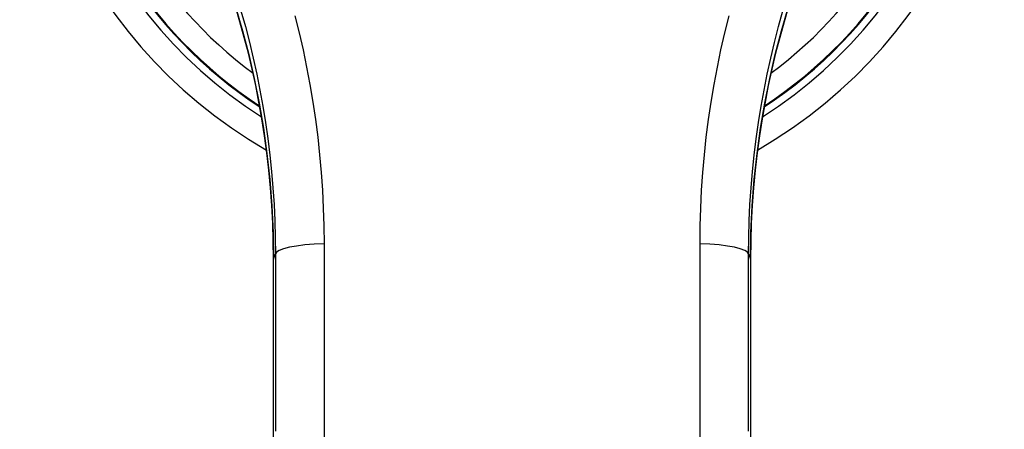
# Model space of a CAD drawing. Header units: inches. Extents: x 21 to 233, y 18 to 141.
# Tile 15 of 27: x 136.225 to 137.893, y 79.315 to 80.009. Entities that reach past the tile are written whole.
import ezdxf

# ---------------------------------------------------------------- set-up
doc = ezdxf.new("R2010")
doc.units = ezdxf.units.IN
doc.header["$MEASUREMENT"] = 0
doc.layers.add('Visible Edges(ANSI)', color=7, linetype='Continuous', lineweight=25)
doc.layers.add('Visible Tangent Edges(ANSI)', color=7, linetype='Continuous', lineweight=25)

msp = doc.modelspace()

# ---------------------------------------------------------------- linework, layer by layer
at = {"layer": 'Visible Edges(ANSI)', "flags": 128}
for points in [[(136.5062, 80.2421), (136.5219, 80.2091), (136.5371, 80.1751), (136.5517, 80.14), (136.5655, 80.1039), (136.5786, 80.0668), (136.5909, 80.0287), (136.6023, 79.9898), (136.6127, 79.9499), (136.622, 79.9092), (136.6304, 79.8677), (136.6376, 79.8253), (136.6436, 79.782), (136.6483, 79.7382), (136.6518, 79.6937), (136.6539, 79.6487), (136.6546, 79.6034)], [(137.4628, 79.6034), (137.4636, 79.6487), (137.4657, 79.6937), (137.4691, 79.7382), (137.4739, 79.782), (137.4799, 79.8253), (137.4871, 79.8677), (137.4954, 79.9092), (137.5048, 79.9499), (137.5152, 79.9898), (137.5265, 80.0287), (137.5388, 80.0668), (137.5519, 80.1039), (137.5658, 80.14), (137.5803, 80.1751), (137.5955, 80.2091), (137.6113, 80.2421)]]:
    msp.add_lwpolyline(points, dxfattribs=at)
at = {"layer": 'Visible Edges(ANSI)'}
msp.add_arc((137.0587, 80.511), 0.834, 299.9141, 240.0859, dxfattribs=at)
for centre, major_axis, ratio, start_param, end_param in [((136.6433, 79.2149), (-0.0018, -1.5581), 0.007198, 1.515764, 1.822817), ((137.4741, 79.2149), (-0.0018, 1.5581), 0.007205, 1.318775, 1.62583)]:
    msp.add_ellipse(centre, major_axis=major_axis, ratio=ratio, start_param=start_param, end_param=end_param, dxfattribs=at)
at = {"layer": 'Visible Tangent Edges(ANSI)', "flags": 128}
for points in [[(136.6546, 79.6035), (136.6543, 79.634), (136.6533, 79.6643), (136.6517, 79.6944), (136.6496, 79.7242), (136.6468, 79.7539), (136.6434, 79.7833), (136.6395, 79.8123), (136.635, 79.841), (136.63, 79.8694), (136.6246, 79.8974), (136.6186, 79.9249), (136.6121, 79.9521), (136.6052, 79.9789), (136.5979, 80.0053), (136.5901, 80.0314)], [(136.5996, 80.0237), (136.607, 79.9972), (136.6139, 79.9706), (136.6203, 79.9438), (136.6263, 79.9168), (136.6317, 79.8897), (136.6367, 79.8624), (136.6411, 79.8349), (136.6451, 79.8074), (136.6485, 79.7797), (136.6514, 79.7519), (136.6537, 79.724), (136.6556, 79.6961), (136.6569, 79.6681), (136.6577, 79.6401), (136.658, 79.6121)], [(136.7408, 79.6294), (136.7405, 79.6596), (136.7396, 79.6897), (136.7381, 79.7199), (136.736, 79.75), (136.7334, 79.78), (136.7301, 79.8099), (136.7263, 79.8397), (136.7219, 79.8694), (136.7169, 79.899), (136.7114, 79.9284), (136.7053, 79.9576), (136.6986, 79.9867), (136.6914, 80.0156)], [(137.4594, 79.6121), (137.4597, 79.6401), (137.4605, 79.6681), (137.4618, 79.6961), (137.4637, 79.724), (137.4661, 79.7519), (137.469, 79.7796), (137.4724, 79.8073), (137.4763, 79.8349), (137.4808, 79.8623), (137.4857, 79.8896), (137.4911, 79.9167), (137.4971, 79.9436), (137.5035, 79.9704), (137.5104, 79.9971), (137.5178, 80.0236)], [(137.5273, 80.0314), (137.5196, 80.0053), (137.5122, 79.9789), (137.5053, 79.9521), (137.4989, 79.9249), (137.4929, 79.8974), (137.4874, 79.8694), (137.4824, 79.841), (137.4779, 79.8123), (137.474, 79.7833), (137.4707, 79.7539), (137.4679, 79.7242), (137.4657, 79.6944), (137.4641, 79.6643), (137.4632, 79.634), (137.4628, 79.6035)], [(137.426, 80.0154), (137.4188, 79.9865), (137.4122, 79.9575), (137.4061, 79.9283), (137.4005, 79.8989), (137.3955, 79.8693), (137.3911, 79.8397), (137.3873, 79.8099), (137.3841, 79.7799), (137.3814, 79.7499), (137.3793, 79.7199), (137.3779, 79.6897), (137.377, 79.6596), (137.3767, 79.6294)], [(136.7408, 79.2385), (136.7408, 79.3365), (136.7408, 79.4344), (136.7408, 79.532), (136.7408, 79.6294)], [(137.3767, 79.6294), (137.3767, 79.532), (137.3767, 79.4344), (137.3767, 79.3365), (137.3767, 79.2385)], [(136.6546, 79.6035), (136.6548, 79.6039), (136.6549, 79.6043), (136.655, 79.6046), (136.6552, 79.605), (136.6553, 79.6053), (136.6555, 79.6057), (136.6556, 79.606), (136.6558, 79.6064), (136.6559, 79.6068), (136.656, 79.6071), (136.6562, 79.6075), (136.6563, 79.6078), (136.6565, 79.6082), (136.6566, 79.6085), (136.6567, 79.6089), (136.6569, 79.6092), (136.657, 79.6096), (136.6572, 79.61), (136.6573, 79.6103), (136.6574, 79.6107), (136.6576, 79.611), (136.6577, 79.6114), (136.6579, 79.6118), (136.658, 79.6121)], [(136.6546, 79.3086), (136.6546, 79.3285), (136.6546, 79.3483), (136.6547, 79.3682), (136.6547, 79.388), (136.6547, 79.4078), (136.6547, 79.4276), (136.6547, 79.4473), (136.6547, 79.467), (136.6547, 79.4867), (136.6547, 79.5063), (136.6547, 79.5258), (136.6547, 79.5454), (136.6547, 79.5648), (136.6546, 79.5842), (136.6546, 79.6035)], [(136.658, 79.6121), (136.658, 79.5125), (136.658, 79.4125), (136.658, 79.3124)], [(137.4594, 79.6121), (137.4596, 79.6118), (137.4597, 79.6114), (137.4599, 79.611), (137.46, 79.6107), (137.4601, 79.6103), (137.4603, 79.61), (137.4604, 79.6096), (137.4606, 79.6092), (137.4607, 79.6089), (137.4608, 79.6085), (137.461, 79.6082), (137.4611, 79.6078), (137.4613, 79.6075), (137.4614, 79.6071), (137.4616, 79.6068), (137.4617, 79.6064), (137.4618, 79.606), (137.462, 79.6057), (137.4621, 79.6053), (137.4623, 79.605), (137.4624, 79.6046), (137.4625, 79.6043), (137.4627, 79.6039), (137.4628, 79.6035)], [(137.4594, 79.3124), (137.4594, 79.4125), (137.4594, 79.5125), (137.4594, 79.6121)], [(137.4628, 79.6035), (137.4628, 79.5842), (137.4628, 79.5648), (137.4628, 79.5454), (137.4628, 79.5258), (137.4628, 79.5063), (137.4628, 79.4867), (137.4628, 79.467), (137.4628, 79.4473), (137.4628, 79.4276), (137.4628, 79.4078), (137.4628, 79.388), (137.4628, 79.3682), (137.4628, 79.3483), (137.4628, 79.3285), (137.4628, 79.3086)]]:
    msp.add_lwpolyline(points, dxfattribs=at)
at = {"layer": 'Visible Tangent Edges(ANSI)'}
for radius, start, end in [(0.7902, 302.4711, 237.5289), (0.7778, 186.6798, 236.6866), (0.7766, 186.7579, 236.6051), (0.7374, 187.0627, 233.497), (0.7778, 303.3134, 353.3202), (0.7766, 303.3949, 353.2421), (0.7374, 306.503, 352.9373)]:
    msp.add_arc((137.0587, 80.511), radius, start, end, dxfattribs=at)
for centre, major_axis, ratio, start_param, end_param in [((136.7564, 79.612), (-0.0984, 0), 0.179209, 4.872037, 6.274315), ((137.361, 79.612), (0.0984, 0), 0.179209, 0.00887, 1.411148), ((136.7137, 79.6035), (-0.0591, 0), 0.249286, 6.274174, 6.283185), ((137.4038, 79.6035), (0.0591, 0), 0.249286, 0, 0.009011)]:
    msp.add_ellipse(centre, major_axis=major_axis, ratio=ratio, start_param=start_param, end_param=end_param, dxfattribs=at)

doc.saveas('drawing.dxf')
